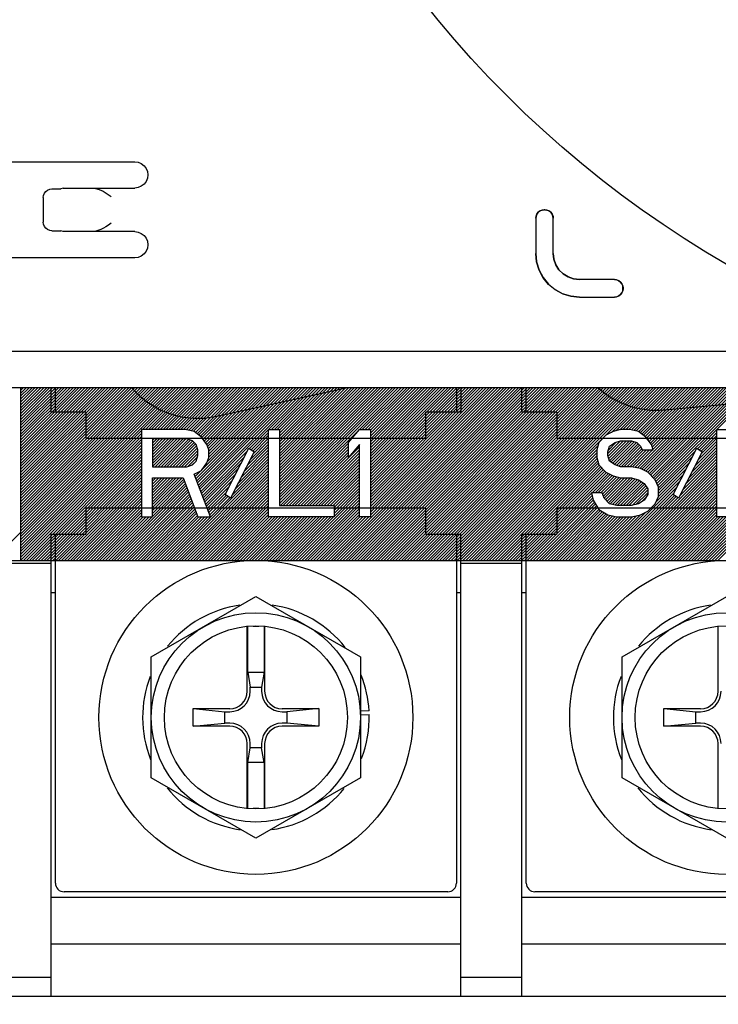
# Model space of a CAD drawing. Extents: x 26 to 410, y 32 to 287.
# Tile 30 of 47: x 247 to 261, y 81 to 101. Entities that reach past the tile are written whole.
import ezdxf

# ---------------------------------------------------------------- set-up
doc = ezdxf.new("R2010")
doc.units = 0
doc.header["$LTSCALE"] = 23.1
doc.layers.get('0').update_dxf_attribs({"linetype": 'CONTINUOUS'})
for name, color, linetype in [('ALL_CURVE', 7, 'CONTINUOUS'), ('ALL_DIM', 7, 'CONTINUOUS'), ('ALL_FEATURES', 7, 'CONTINUOUS')]:
    doc.layers.add(name, color=color, linetype=linetype)
doc.dimstyles.get("Standard").update_dxf_attribs({"dimtxt": 2.5, "dimasz": 2.5, "dimexe": 1.25, "dimexo": 0.625, "dimtad": 1, "dimcen": 2.5, "dimazin": 3, "dimtfac": 1, "dimtmove": 0, "dimatfit": 3})

# ---------------------------------------------------------------- blocks, each defined once
blk = doc.blocks.new('_OPEN')
at = {"color": 0, "linetype": 'BYBLOCK'}
for p, q in [((0, 0), (-1, 0.25)), ((-1, -0.25), (0, 0)), ((-1, 0), (0, 0))]:
    blk.add_line(p, q, dxfattribs=at)
blk = doc.blocks.new('*D6')
at = {"layer": 'ALL_DIM', "color": 2, "linetype": 'CONTINUOUS'}
for p, q in [((213.264, 85.989), (213.264, 50.157)), ((270.539, 85.989), (270.539, 50.157)), ((213.264, 51.157), (241.902, 51.157)), ((270.539, 51.157), (241.902, 51.157))]:
    blk.add_line(p, q, dxfattribs=at)
at = {"layer": 'ALL_DIM', "color": 2, "linetype": 'CONTINUOUS', "xscale": 2, "yscale": 2, "zscale": 2, "rotation": 180}
blk.add_blockref('_OPEN', (213.264, 51.157), dxfattribs=at)
at = {"layer": 'ALL_DIM', "color": 2, "linetype": 'CONTINUOUS', "xscale": 2, "yscale": 2, "zscale": 2}
blk.add_blockref('_OPEN', (270.539, 51.157), dxfattribs=at)
blk = doc.blocks.new('*D7')
at = {"layer": 'ALL_DIM', "color": 2, "linetype": 'CONTINUOUS'}
for p, q in [((195.94, 72.963), (195.94, 126.471)), ((256.327, 110.51), (256.327, 126.471)), ((195.94, 125.471), (226.133, 125.471)), ((256.327, 125.471), (226.133, 125.471))]:
    blk.add_line(p, q, dxfattribs=at)
at = {"layer": 'ALL_DIM', "color": 2, "linetype": 'CONTINUOUS', "xscale": 2, "yscale": 2, "zscale": 2, "rotation": 180}
blk.add_blockref('_OPEN', (195.94, 125.471), dxfattribs=at)
at = {"layer": 'ALL_DIM', "color": 2, "linetype": 'CONTINUOUS', "xscale": 2, "yscale": 2, "zscale": 2}
blk.add_blockref('_OPEN', (256.327, 125.471), dxfattribs=at)

msp = doc.modelspace()

# ---------------------------------------------------------------- linework, layer by layer
at = {"color": 7, "linetype": 'CONTINUOUS'}
for p, q in [((247.293, 93.176), (247.293, 93.671)), ((247.382, 93.176), (247.382, 93.671)), ((255.513, 93.671), (255.513, 93.176)), ((255.602, 93.671), (255.602, 93.176)), ((256.839, 93.176), (256.839, 93.671)), ((256.928, 93.176), (256.928, 93.671)), ((247.293, 81.332), (247.293, 90.701)), ((247.382, 83.63), (247.382, 90.701)), ((255.513, 90.701), (255.513, 83.63)), ((255.602, 81.332), (255.602, 90.701)), ((256.839, 81.332), (256.839, 90.701)), ((256.928, 83.63), (256.928, 90.701)), ((246.056, 90.118), (247.293, 90.118)), ((255.602, 90.118), (256.839, 90.118)), ((247.382, 89.517), (247.293, 89.517)), ((249.326, 88.214), (251.447, 89.439)), ((251.447, 89.439), (253.569, 88.214)), ((255.602, 89.517), (255.513, 89.517)), ((256.928, 89.517), (256.839, 89.517)), ((258.872, 88.214), (260.993, 89.439)), ((251.271, 87.519), (251.271, 88.837)), ((251.283, 87.904), (251.283, 88.837)), ((251.389, 88.837), (251.506, 88.837)), ((251.612, 88.837), (251.612, 87.904)), ((251.624, 88.837), (251.624, 87.519)), ((260.817, 87.519), (260.817, 88.837)), ((249.326, 85.764), (249.326, 88.214)), ((253.569, 88.214), (253.569, 85.764)), ((258.872, 85.764), (258.872, 88.214)), ((251.283, 87.904), (251.612, 87.904)), ((251.283, 87.904), (251.332, 87.603)), ((251.612, 87.904), (251.563, 87.603)), ((251.332, 87.603), (251.563, 87.603)), ((251.332, 87.519), (251.332, 87.603)), ((251.563, 87.603), (251.563, 87.519)), ((250.175, 87.166), (250.917, 87.166)), ((250.175, 87.166), (250.818, 87.104)), ((250.175, 86.812), (250.175, 87.166)), ((250.818, 87.104), (250.917, 87.104)), ((250.818, 86.874), (250.818, 87.104)), ((251.978, 87.166), (252.72, 87.166)), ((251.978, 87.104), (252.077, 87.104)), ((252.72, 87.166), (252.077, 87.104)), ((252.077, 87.104), (252.077, 86.874)), ((252.72, 87.166), (252.72, 86.812)), ((253.568, 87.042), (253.745, 87.05)), ((253.742, 87.12), (253.569, 87.113)), ((259.721, 87.166), (260.463, 87.166)), ((259.721, 87.166), (260.364, 87.104)), ((259.721, 86.812), (259.721, 87.166)), ((260.364, 87.104), (260.463, 87.104)), ((260.364, 86.874), (260.364, 87.104)), ((250.175, 86.812), (250.818, 86.874)), ((250.917, 86.874), (250.818, 86.874)), ((252.077, 86.874), (251.978, 86.874)), ((252.72, 86.812), (252.077, 86.874)), ((259.721, 86.812), (260.364, 86.874)), ((260.463, 86.874), (260.364, 86.874)), ((250.917, 86.812), (250.175, 86.812)), ((252.72, 86.812), (251.978, 86.812)), ((260.463, 86.812), (259.721, 86.812)), ((251.271, 85.141), (251.271, 86.459)), ((251.332, 86.375), (251.332, 86.459)), ((251.563, 86.459), (251.563, 86.375)), ((251.624, 86.459), (251.624, 85.141)), ((260.817, 85.141), (260.817, 86.459)), ((251.283, 86.074), (251.332, 86.375)), ((251.563, 86.375), (251.332, 86.375)), ((251.612, 86.074), (251.563, 86.375)), ((251.612, 86.074), (251.283, 86.074)), ((251.283, 85.141), (251.283, 86.074)), ((251.612, 86.074), (251.612, 85.141)), ((251.447, 84.54), (249.326, 85.764)), ((253.569, 85.764), (251.447, 84.54)), ((260.993, 84.54), (258.872, 85.764)), ((251.506, 85.141), (251.389, 85.141)), ((255.337, 83.454), (247.558, 83.454)), ((264.882, 83.454), (257.104, 83.454)), ((247.293, 83.348), (255.602, 83.348)), ((256.839, 83.348), (265.148, 83.348)), ((255.602, 82.393), (247.293, 82.393)), ((265.148, 82.393), (256.839, 82.393)), ((246.056, 81.721), (247.293, 81.721)), ((255.602, 81.721), (256.839, 81.721)), ((266.385, 81.332), (204.071, 81.332))]:
    msp.add_line(p, q, dxfattribs=at)
at = {"color": 2, "linetype": 'CONTINUOUS'}
msp.add_circle((271.704, 114.779), 21.467, dxfattribs=at)
at = {"color": 7, "linetype": 'CONTINUOUS'}
for centre, radius in [((251.447, 86.989), 3.182), ((260.993, 86.989), 3.182), ((251.447, 86.989), 2.121), ((260.993, 86.989), 2.121), ((251.447, 86.989), 1.856), ((260.993, 86.989), 1.856)]:
    msp.add_circle(centre, radius, dxfattribs=at)
for centre, radius, start, end in [((251.447, 86.989), 2.298, 98.1833, 141.1809), ((251.447, 86.989), 2.298, 38.0479, 81.7913), ((260.993, 86.989), 2.298, 98.1833, 141.1809), ((251.447, 86.989), 2.298, 158.808, 201.7454), ((251.447, 86.989), 2.298, 3.275, 21.9151), ((260.993, 86.989), 2.298, 158.808, 201.7454), ((250.917, 87.519), 0.415, 270, 360), ((250.917, 87.519), 0.354, 270, 360), ((251.978, 87.519), 0.415, 180, 270), ((251.978, 87.519), 0.354, 180, 270), ((260.463, 87.519), 0.415, 270, 360), ((260.463, 87.519), 0.354, 270, 360), ((251.447, 86.989), 2.298, 338.7611, 1.512), ((250.917, 86.459), 0.415, 0, 90), ((251.978, 86.459), 0.415, 90, 180), ((260.463, 86.459), 0.415, 0, 90), ((250.917, 86.459), 0.354, 0, 90), ((251.978, 86.459), 0.354, 90, 180), ((260.463, 86.459), 0.354, 0, 90), ((251.447, 86.989), 2.298, 218.3163, 262.0848), ((251.447, 86.989), 2.298, 278.0118, 321.179), ((260.993, 86.989), 2.298, 218.3163, 262.0848), ((247.558, 83.63), 0.177, 180, 270), ((255.337, 83.63), 0.177, 270, 360), ((257.104, 83.63), 0.177, 180, 270)]:
    msp.add_arc(centre, radius, start, end, dxfattribs=at)
at = {"layer": 'ALL_CURVE', "color": 7, "linetype": 'CONTINUOUS'}
for p, q in [((246.674, 93.671), (246.674, 90.171)), ((250.011, 92.823), (249.127, 92.823)), ((249.127, 92.823), (249.127, 91.055)), ((250.195, 92.785), (250.011, 92.823)), ((251.705, 92.823), (251.926, 92.823)), ((251.705, 91.055), (251.705, 92.823)), ((251.926, 92.823), (251.926, 91.281)), ((253.326, 92.559), (253.547, 92.823)), ((253.547, 92.823), (253.768, 92.823)), ((253.768, 92.823), (253.768, 91.055)), ((258.839, 92.823), (258.692, 92.785)), ((259.023, 92.823), (258.839, 92.823)), ((259.207, 92.785), (259.023, 92.823)), ((260.791, 92.823), (261.012, 92.823)), ((260.791, 91.055), (260.791, 92.823)), ((250.048, 92.635), (249.348, 92.635)), ((249.348, 92.635), (249.348, 92.071)), ((250.158, 92.597), (250.048, 92.635)), ((250.343, 92.672), (250.195, 92.785)), ((250.453, 92.522), (250.343, 92.672)), ((258.544, 92.71), (258.397, 92.559)), ((258.692, 92.785), (258.544, 92.71)), ((259.355, 92.672), (259.207, 92.785)), ((259.465, 92.522), (259.355, 92.672)), ((250.232, 92.522), (250.158, 92.597)), ((250.269, 92.409), (250.232, 92.522)), ((250.269, 92.296), (250.269, 92.409)), ((250.49, 92.409), (250.453, 92.522)), ((250.49, 92.259), (250.49, 92.409)), ((250.821, 91.506), (251.3, 92.447)), ((251.3, 92.447), (251.411, 92.371)), ((253.326, 92.259), (253.326, 92.559)), ((253.547, 92.522), (253.326, 92.259)), ((253.547, 91.055), (253.547, 92.522)), ((258.397, 92.559), (258.36, 92.409)), ((258.36, 92.409), (258.36, 92.259)), ((258.581, 92.371), (258.618, 92.484)), ((258.618, 92.484), (258.728, 92.559)), ((258.728, 92.559), (258.839, 92.597)), ((258.839, 92.597), (259.06, 92.597)), ((259.06, 92.597), (259.17, 92.559)), ((259.17, 92.559), (259.244, 92.484)), ((259.244, 92.484), (259.281, 92.409)), ((259.281, 92.409), (259.502, 92.409)), ((259.502, 92.409), (259.465, 92.522)), ((259.907, 91.506), (260.386, 92.447)), ((260.386, 92.447), (260.496, 92.371)), ((250.232, 92.183), (250.269, 92.296)), ((250.453, 92.146), (250.49, 92.259)), ((251.411, 92.371), (250.932, 91.431)), ((258.36, 92.259), (258.397, 92.108)), ((258.581, 92.296), (258.581, 92.371)), ((258.618, 92.183), (258.581, 92.296)), ((260.496, 92.371), (260.017, 91.431)), ((249.348, 92.071), (250.048, 92.071)), ((250.048, 92.071), (250.158, 92.108)), ((250.158, 92.108), (250.232, 92.183)), ((250.343, 91.995), (250.453, 92.146)), ((258.397, 92.108), (258.544, 91.958)), ((258.728, 92.108), (258.618, 92.183)), ((258.839, 92.071), (258.728, 92.108)), ((259.06, 92.071), (258.839, 92.071)), ((259.244, 92.033), (259.06, 92.071)), ((259.391, 91.958), (259.244, 92.033)), ((249.348, 91.845), (249.974, 91.845)), ((249.348, 91.055), (249.348, 91.845)), ((249.974, 91.845), (250.269, 91.055)), ((250.195, 91.92), (250.343, 91.995)), ((250.527, 91.055), (250.195, 91.92)), ((258.544, 91.958), (258.692, 91.882)), ((258.692, 91.882), (258.839, 91.845)), ((258.839, 91.845), (259.06, 91.845)), ((259.06, 91.845), (259.207, 91.807)), ((259.207, 91.807), (259.318, 91.732)), ((259.539, 91.807), (259.391, 91.958)), ((259.612, 91.657), (259.539, 91.807)), ((259.318, 91.732), (259.391, 91.619)), ((259.391, 91.619), (259.391, 91.506)), ((259.612, 91.469), (259.612, 91.657)), ((250.932, 91.431), (250.821, 91.506)), ((258.471, 91.544), (258.25, 91.544)), ((258.25, 91.544), (258.287, 91.394)), ((258.507, 91.431), (258.471, 91.544)), ((258.618, 91.318), (258.507, 91.431)), ((259.391, 91.506), (259.318, 91.394)), ((259.539, 91.318), (259.612, 91.469)), ((260.017, 91.431), (259.907, 91.506)), ((251.926, 91.281), (253.031, 91.281)), ((253.031, 91.281), (253.031, 91.055)), ((258.287, 91.394), (258.397, 91.205)), ((258.765, 91.281), (258.618, 91.318)), ((259.06, 91.281), (258.765, 91.281)), ((259.207, 91.318), (259.06, 91.281)), ((259.318, 91.394), (259.207, 91.318)), ((259.391, 91.168), (259.539, 91.318)), ((249.127, 91.055), (249.348, 91.055)), ((250.269, 91.055), (250.527, 91.055)), ((253.031, 91.055), (251.705, 91.055)), ((253.768, 91.055), (253.547, 91.055)), ((258.397, 91.205), (258.581, 91.093)), ((258.581, 91.093), (258.765, 91.055)), ((258.765, 91.055), (259.06, 91.055)), ((259.06, 91.055), (259.244, 91.093)), ((259.244, 91.093), (259.391, 91.168)), ((262.117, 91.055), (260.791, 91.055)), ((227.583, 90.171), (273.986, 90.171))]:
    msp.add_line(p, q, dxfattribs=at)
at = {"layer": 'ALL_CURVE', "color": 2, "linetype": 'CONTINUOUS'}
for p, q in [((246.674, 93.616), (246.73, 93.671)), ((246.674, 93.557), (246.789, 93.671)), ((246.674, 93.497), (246.848, 93.671)), ((246.674, 93.438), (246.908, 93.671)), ((246.674, 93.379), (246.967, 93.671)), ((246.674, 93.319), (247.027, 93.671)), ((246.674, 93.26), (247.086, 93.671)), ((246.674, 93.2), (247.145, 93.671)), ((246.674, 93.141), (247.205, 93.671)), ((246.674, 93.082), (247.264, 93.671)), ((246.674, 93.022), (247.324, 93.671)), ((246.674, 92.963), (247.383, 93.671)), ((246.674, 92.903), (247.442, 93.671)), ((246.674, 92.844), (247.502, 93.671)), ((246.674, 92.785), (247.561, 93.671)), ((246.674, 92.725), (247.621, 93.671)), ((246.674, 92.666), (247.68, 93.671)), ((246.674, 92.606), (247.739, 93.671)), ((246.674, 92.547), (247.799, 93.671)), ((246.674, 92.488), (247.858, 93.671)), ((246.674, 92.428), (247.918, 93.671)), ((246.674, 92.369), (247.977, 93.671)), ((246.674, 92.309), (248.036, 93.671)), ((246.674, 92.25), (248.096, 93.671)), ((246.674, 92.191), (248.155, 93.671)), ((246.674, 92.131), (248.215, 93.671)), ((246.674, 92.072), (248.274, 93.671)), ((246.674, 92.012), (248.333, 93.671)), ((246.674, 91.953), (248.393, 93.671)), ((246.674, 91.894), (248.452, 93.671)), ((246.674, 91.834), (248.512, 93.671)), ((246.674, 91.775), (248.571, 93.671)), ((246.674, 91.715), (248.63, 93.671)), ((246.674, 91.656), (248.69, 93.671)), ((246.674, 91.597), (248.749, 93.671)), ((246.674, 91.537), (248.809, 93.671)), ((246.674, 91.478), (248.868, 93.671)), ((246.674, 91.418), (248.927, 93.671)), ((246.674, 91.359), (248.987, 93.671)), ((246.674, 91.3), (249.046, 93.671)), ((246.674, 91.24), (249.106, 93.671)), ((246.674, 91.181), (249.165, 93.671)), ((246.674, 91.121), (249.224, 93.671)), ((246.674, 91.062), (249.284, 93.671)), ((246.674, 91.003), (249.343, 93.671)), ((246.674, 90.943), (249.403, 93.671)), ((246.674, 90.884), (249.462, 93.671)), ((246.674, 90.824), (249.521, 93.671)), ((246.674, 90.765), (249.581, 93.671)), ((246.674, 90.706), (249.64, 93.671)), ((246.674, 90.646), (249.7, 93.671)), ((246.674, 90.587), (249.759, 93.671)), ((246.674, 90.528), (249.818, 93.671)), ((246.674, 90.468), (249.878, 93.671)), ((246.674, 90.409), (249.937, 93.671)), ((249.148, 92.823), (249.996, 93.671)), ((249.207, 92.823), (250.056, 93.671)), ((249.267, 92.823), (250.115, 93.671)), ((249.326, 92.823), (250.175, 93.671)), ((249.386, 92.823), (250.234, 93.671)), ((249.445, 92.823), (250.293, 93.671)), ((249.504, 92.823), (250.353, 93.671)), ((249.564, 92.823), (250.412, 93.671)), ((249.623, 92.823), (250.472, 93.671)), ((249.683, 92.823), (250.531, 93.671)), ((249.742, 92.823), (250.59, 93.671)), ((249.801, 92.823), (250.65, 93.671)), ((249.861, 92.823), (250.709, 93.671)), ((249.92, 92.823), (250.769, 93.671)), ((249.98, 92.823), (250.828, 93.671)), ((250.034, 92.818), (250.887, 93.671)), ((250.084, 92.808), (250.947, 93.671)), ((250.133, 92.798), (251.006, 93.671)), ((250.182, 92.788), (251.066, 93.671)), ((250.22, 92.766), (251.125, 93.671)), ((250.231, 91.827), (252.075, 93.671)), ((250.247, 91.784), (252.135, 93.671)), ((250.254, 92.74), (251.184, 93.671)), ((250.264, 91.741), (252.194, 93.671)), ((250.28, 91.698), (252.254, 93.671)), ((250.287, 92.715), (251.244, 93.671)), ((250.297, 91.655), (252.313, 93.671)), ((250.313, 91.612), (252.372, 93.671)), ((250.321, 92.689), (251.303, 93.671)), ((250.33, 91.569), (252.432, 93.671)), ((250.346, 91.526), (252.491, 93.671)), ((250.35, 92.005), (252.016, 93.671)), ((250.352, 92.66), (251.363, 93.671)), ((250.377, 92.626), (251.422, 93.671)), ((250.402, 92.592), (251.481, 93.671)), ((250.427, 92.557), (251.541, 93.671)), ((250.452, 92.523), (251.6, 93.671)), ((250.464, 92.179), (251.957, 93.671)), ((250.467, 92.479), (251.66, 93.671)), ((250.482, 92.434), (251.719, 93.671)), ((250.49, 92.383), (251.778, 93.671)), ((250.49, 92.323), (251.838, 93.671)), ((250.49, 92.264), (251.897, 93.671)), ((251.315, 92.436), (252.551, 93.671)), ((251.761, 92.823), (252.61, 93.671)), ((251.821, 92.823), (252.669, 93.671)), ((251.88, 92.823), (252.729, 93.671)), ((251.926, 92.809), (252.788, 93.671)), ((251.926, 92.75), (252.848, 93.671)), ((251.926, 92.691), (252.907, 93.671)), ((251.926, 92.631), (252.966, 93.671)), ((251.926, 92.572), (253.026, 93.671)), ((251.926, 92.512), (253.085, 93.671)), ((251.926, 92.453), (253.145, 93.671)), ((251.926, 92.394), (253.204, 93.671)), ((251.926, 92.334), (253.263, 93.671)), ((251.926, 92.275), (253.323, 93.671)), ((251.926, 92.215), (253.382, 93.671)), ((251.926, 92.156), (253.442, 93.671)), ((251.926, 92.097), (253.501, 93.671)), ((251.926, 92.037), (253.56, 93.671)), ((251.926, 91.978), (253.62, 93.671)), ((251.926, 91.918), (253.679, 93.671)), ((251.926, 91.859), (253.738, 93.671)), ((251.926, 91.8), (253.798, 93.671)), ((251.926, 91.74), (253.857, 93.671)), ((251.926, 91.681), (253.917, 93.671)), ((251.926, 91.621), (253.976, 93.671)), ((251.926, 91.562), (254.035, 93.671)), ((251.926, 91.503), (254.095, 93.671)), ((251.926, 91.443), (254.154, 93.671)), ((251.926, 91.384), (254.214, 93.671)), ((251.926, 91.324), (254.273, 93.671)), ((251.942, 91.281), (254.332, 93.671)), ((252.001, 91.281), (254.392, 93.671)), ((252.911, 90.171), (256.411, 93.671)), ((252.971, 90.171), (256.471, 93.671)), ((253.03, 90.171), (256.53, 93.671)), ((253.089, 90.171), (256.59, 93.671)), ((253.149, 90.171), (256.649, 93.671)), ((253.208, 90.171), (256.708, 93.671)), ((253.268, 90.171), (256.768, 93.671)), ((253.327, 90.171), (256.827, 93.671)), ((253.386, 90.171), (256.887, 93.671)), ((253.446, 90.171), (256.946, 93.671)), ((253.505, 90.171), (257.005, 93.671)), ((253.565, 90.171), (257.065, 93.671)), ((253.603, 92.823), (254.451, 93.671)), ((253.624, 90.171), (257.124, 93.671)), ((253.662, 92.823), (254.511, 93.671)), ((253.683, 90.171), (257.184, 93.671)), ((253.722, 92.823), (254.57, 93.671)), ((253.743, 90.171), (257.243, 93.671)), ((253.768, 92.81), (254.629, 93.671)), ((253.768, 92.75), (254.689, 93.671)), ((253.768, 92.691), (254.748, 93.671)), ((253.768, 92.631), (254.808, 93.671)), ((253.768, 92.572), (254.867, 93.671)), ((253.768, 92.513), (254.926, 93.671)), ((253.768, 92.453), (254.986, 93.671)), ((253.768, 92.394), (255.045, 93.671)), ((253.768, 92.334), (255.105, 93.671)), ((253.768, 92.275), (255.164, 93.671)), ((253.768, 92.216), (255.223, 93.671)), ((253.768, 92.156), (255.283, 93.671)), ((253.768, 92.097), (255.342, 93.671)), ((253.768, 92.037), (255.402, 93.671)), ((253.768, 91.978), (255.461, 93.671)), ((253.768, 91.919), (255.52, 93.671)), ((253.768, 91.859), (255.58, 93.671)), ((253.768, 91.8), (255.639, 93.671)), ((253.768, 91.74), (255.699, 93.671)), ((253.768, 91.681), (255.758, 93.671)), ((253.768, 91.622), (255.817, 93.671)), ((253.768, 91.562), (255.877, 93.671)), ((253.768, 91.503), (255.936, 93.671)), ((253.768, 91.443), (255.996, 93.671)), ((253.768, 91.384), (256.055, 93.671)), ((253.768, 91.325), (256.114, 93.671)), ((253.768, 91.265), (256.174, 93.671)), ((253.768, 91.206), (256.233, 93.671)), ((253.768, 91.146), (256.293, 93.671)), ((253.768, 91.087), (256.352, 93.671)), ((253.802, 90.171), (257.302, 93.671)), ((253.862, 90.171), (257.362, 93.671)), ((253.921, 90.171), (257.421, 93.671)), ((253.98, 90.171), (257.481, 93.671)), ((254.04, 90.171), (257.54, 93.671)), ((254.099, 90.171), (257.599, 93.671)), ((254.159, 90.171), (257.659, 93.671)), ((254.218, 90.171), (257.718, 93.671)), ((254.277, 90.171), (257.777, 93.671)), ((254.337, 90.171), (257.837, 93.671)), ((254.396, 90.171), (257.896, 93.671)), ((254.456, 90.171), (257.956, 93.671)), ((254.515, 90.171), (258.015, 93.671)), ((254.574, 90.171), (258.074, 93.671)), ((254.634, 90.171), (258.134, 93.671)), ((254.693, 90.171), (258.193, 93.671)), ((254.752, 90.171), (258.253, 93.671)), ((254.812, 90.171), (258.312, 93.671)), ((254.871, 90.171), (258.371, 93.671)), ((254.931, 90.171), (258.431, 93.671)), ((254.99, 90.171), (258.49, 93.671)), ((255.049, 90.171), (258.55, 93.671)), ((255.109, 90.171), (258.609, 93.671)), ((255.168, 90.171), (258.668, 93.671)), ((255.228, 90.171), (258.728, 93.671)), ((255.287, 90.171), (258.787, 93.671)), ((255.346, 90.171), (258.847, 93.671)), ((255.406, 90.171), (258.906, 93.671)), ((255.465, 90.171), (258.965, 93.671)), ((255.525, 90.171), (259.025, 93.671)), ((255.584, 90.171), (259.084, 93.671)), ((255.643, 90.171), (259.144, 93.671)), ((255.703, 90.171), (259.203, 93.671)), ((255.762, 90.171), (259.262, 93.671)), ((255.822, 90.171), (259.322, 93.671)), ((255.881, 90.171), (259.381, 93.671)), ((255.94, 90.171), (259.441, 93.671)), ((256, 90.171), (259.5, 93.671)), ((258.654, 92.766), (259.559, 93.671)), ((258.747, 92.799), (259.619, 93.671)), ((258.826, 92.82), (259.678, 93.671)), ((258.889, 92.823), (259.738, 93.671)), ((258.948, 92.823), (259.797, 93.671)), ((259.008, 92.823), (259.856, 93.671)), ((259.06, 92.815), (259.916, 93.671)), ((259.109, 92.805), (259.975, 93.671)), ((259.158, 92.795), (260.035, 93.671)), ((259.181, 92.046), (260.807, 93.671)), ((259.208, 92.785), (260.094, 93.671)), ((259.231, 92.036), (260.866, 93.671)), ((259.241, 92.759), (260.153, 93.671)), ((259.273, 92.018), (260.926, 93.671)), ((259.275, 92.733), (260.213, 93.671)), ((259.308, 92.708), (260.272, 93.671)), ((259.312, 91.998), (260.985, 93.671)), ((259.342, 92.682), (260.332, 93.671)), ((259.351, 91.978), (261.044, 93.671)), ((259.37, 92.651), (260.391, 93.671)), ((259.391, 91.958), (261.104, 93.671)), ((259.396, 92.616), (260.45, 93.671)), ((259.42, 91.928), (261.163, 93.671)), ((259.421, 92.582), (260.51, 93.671)), ((259.446, 92.548), (260.569, 93.671)), ((259.45, 91.898), (261.223, 93.671)), ((259.468, 92.511), (260.629, 93.671)), ((259.479, 91.868), (261.282, 93.671)), ((259.483, 92.466), (260.688, 93.671)), ((259.498, 92.422), (260.747, 93.671)), ((259.508, 91.838), (261.341, 93.671)), ((259.538, 91.808), (261.401, 93.671)), ((259.558, 91.769), (261.46, 93.671)), ((259.577, 91.729), (261.519, 93.671)), ((259.597, 91.689), (261.579, 93.671)), ((260.402, 92.435), (261.638, 93.671)), ((246.674, 90.349), (249.127, 92.802)), ((246.674, 90.29), (249.127, 92.743)), ((246.674, 90.231), (249.127, 92.683)), ((246.674, 90.171), (249.127, 92.624)), ((249.348, 92.607), (249.376, 92.635)), ((249.348, 92.548), (249.435, 92.635)), ((249.348, 92.488), (249.494, 92.635)), ((249.348, 92.429), (249.554, 92.635)), ((249.348, 92.37), (249.613, 92.635)), ((249.348, 92.31), (249.673, 92.635)), ((249.348, 92.251), (249.732, 92.635)), ((249.348, 92.192), (249.791, 92.635)), ((249.348, 92.132), (249.851, 92.635)), ((249.348, 92.073), (249.91, 92.635)), ((249.405, 92.071), (249.97, 92.635)), ((249.465, 92.071), (250.029, 92.635)), ((249.524, 92.071), (250.078, 92.624)), ((249.584, 92.071), (250.122, 92.609)), ((251.351, 92.412), (251.705, 92.767)), ((251.386, 92.388), (251.705, 92.707)), ((251.392, 92.334), (251.705, 92.648)), ((260.438, 92.411), (260.791, 92.764)), ((260.473, 92.387), (260.791, 92.705)), ((260.475, 92.33), (260.791, 92.646)), ((246.734, 90.171), (249.127, 92.565)), ((246.793, 90.171), (249.127, 92.505)), ((246.853, 90.171), (249.127, 92.446)), ((249.643, 92.071), (250.164, 92.591)), ((249.702, 92.071), (250.193, 92.561)), ((249.762, 92.071), (250.223, 92.531)), ((249.821, 92.071), (250.242, 92.491)), ((249.881, 92.071), (250.257, 92.447)), ((251.145, 91.85), (251.705, 92.41)), ((251.207, 91.971), (251.705, 92.47)), ((251.268, 92.092), (251.705, 92.529)), ((251.33, 92.213), (251.705, 92.588)), ((252.061, 91.281), (253.326, 92.546)), ((252.12, 91.281), (253.326, 92.486)), ((252.179, 91.281), (253.326, 92.427)), ((252.358, 91.281), (253.547, 92.47)), ((252.417, 91.281), (253.547, 92.41)), ((256.059, 90.171), (258.381, 92.493)), ((256.119, 90.171), (258.361, 92.414)), ((258.581, 92.337), (258.842, 92.597)), ((258.586, 92.282), (258.901, 92.597)), ((258.593, 92.408), (258.753, 92.568)), ((258.6, 92.237), (258.96, 92.597)), ((258.615, 92.192), (259.02, 92.597)), ((258.646, 92.164), (259.074, 92.592)), ((258.682, 92.14), (259.119, 92.577)), ((258.717, 92.116), (259.163, 92.562)), ((258.758, 92.098), (259.195, 92.535)), ((258.803, 92.083), (259.224, 92.505)), ((258.85, 92.071), (259.25, 92.471)), ((258.909, 92.071), (259.27, 92.431)), ((258.968, 92.071), (259.307, 92.409)), ((259.028, 92.071), (259.366, 92.409)), ((259.083, 92.066), (259.426, 92.409)), ((259.132, 92.056), (259.485, 92.409)), ((260.229, 91.846), (260.791, 92.408)), ((260.29, 91.967), (260.791, 92.467)), ((260.352, 92.088), (260.791, 92.527)), ((260.413, 92.209), (260.791, 92.586)), ((246.912, 90.171), (249.127, 92.386)), ((246.971, 90.171), (249.127, 92.327)), ((247.031, 90.171), (249.127, 92.268)), ((247.09, 90.171), (249.127, 92.208)), ((249.94, 92.071), (250.269, 92.399)), ((249.999, 92.071), (250.269, 92.34)), ((250.064, 92.076), (250.261, 92.273)), ((250.363, 91.483), (251.273, 92.394)), ((250.379, 91.44), (251.212, 92.273)), ((250.96, 91.487), (251.705, 92.232)), ((251.022, 91.608), (251.705, 92.291)), ((251.084, 91.729), (251.705, 92.351)), ((252.239, 91.281), (253.326, 92.368)), ((252.298, 91.281), (253.326, 92.308)), ((252.476, 91.281), (253.547, 92.351)), ((252.536, 91.281), (253.547, 92.292)), ((252.595, 91.281), (253.547, 92.232)), ((256.178, 90.171), (258.36, 92.353)), ((256.237, 90.171), (258.36, 92.294)), ((256.297, 90.171), (258.365, 92.239)), ((259.612, 91.645), (260.357, 92.39)), ((259.612, 91.586), (260.295, 92.269)), ((260.044, 91.483), (260.791, 92.23)), ((260.105, 91.604), (260.791, 92.289)), ((260.167, 91.725), (260.791, 92.349)), ((247.15, 90.171), (249.127, 92.149)), ((247.209, 90.171), (249.127, 92.089)), ((247.268, 90.171), (249.127, 92.03)), ((249.704, 90.171), (251.705, 92.173)), ((249.763, 90.171), (251.705, 92.113)), ((249.823, 90.171), (251.705, 92.054)), ((250.154, 92.107), (250.233, 92.185)), ((250.396, 91.397), (251.15, 92.152)), ((250.412, 91.355), (251.089, 92.031)), ((252.655, 91.281), (253.547, 92.173)), ((252.714, 91.281), (253.547, 92.113)), ((252.773, 91.281), (253.547, 92.054)), ((256.356, 90.171), (258.377, 92.192)), ((256.416, 90.171), (258.388, 92.144)), ((256.475, 90.171), (258.404, 92.101)), ((256.534, 90.171), (258.434, 92.071)), ((256.594, 90.171), (258.463, 92.041)), ((256.653, 90.171), (258.493, 92.011)), ((258.791, 90.171), (260.791, 92.17)), ((258.851, 90.171), (260.791, 92.111)), ((258.91, 90.171), (260.791, 92.052)), ((259.611, 91.466), (260.172, 92.027)), ((259.612, 91.527), (260.234, 92.148)), ((247.328, 90.171), (249.127, 91.971)), ((247.387, 90.171), (249.127, 91.911)), ((247.447, 90.171), (249.127, 91.852)), ((249.348, 91.835), (249.358, 91.845)), ((249.348, 91.776), (249.417, 91.845)), ((249.348, 91.716), (249.477, 91.845)), ((249.348, 91.657), (249.536, 91.845)), ((249.348, 91.598), (249.596, 91.845)), ((249.348, 91.538), (249.655, 91.845)), ((249.348, 91.479), (249.714, 91.845)), ((249.348, 91.419), (249.774, 91.845)), ((249.348, 91.36), (249.833, 91.845)), ((249.348, 91.301), (249.893, 91.845)), ((249.348, 91.241), (249.952, 91.845)), ((249.348, 91.182), (249.984, 91.818)), ((249.882, 90.171), (251.705, 91.994)), ((249.941, 90.171), (251.705, 91.935)), ((250.001, 90.171), (251.705, 91.876)), ((250.06, 90.171), (251.705, 91.816)), ((250.198, 91.913), (250.216, 91.931)), ((250.215, 91.87), (250.337, 91.993)), ((250.428, 91.312), (251.027, 91.91)), ((252.833, 91.281), (253.547, 91.995)), ((252.892, 91.281), (253.547, 91.935)), ((252.952, 91.281), (253.547, 91.876)), ((253.011, 91.281), (253.547, 91.816)), ((256.713, 90.171), (258.522, 91.981)), ((256.772, 90.171), (258.554, 91.953)), ((256.831, 90.171), (258.593, 91.933)), ((258.264, 91.544), (258.632, 91.913)), ((258.323, 91.544), (258.672, 91.893)), ((258.382, 91.544), (258.715, 91.877)), ((258.442, 91.544), (258.762, 91.864)), ((258.478, 91.521), (258.81, 91.852)), ((258.493, 91.476), (258.861, 91.845)), ((258.507, 91.431), (258.921, 91.845)), ((258.537, 91.401), (258.98, 91.845)), ((258.566, 91.371), (259.04, 91.845)), ((258.595, 91.341), (259.091, 91.837)), ((258.629, 91.315), (259.138, 91.825)), ((258.676, 91.303), (259.186, 91.813)), ((258.97, 90.171), (260.791, 91.992)), ((259.029, 90.171), (260.791, 91.933)), ((259.088, 90.171), (260.791, 91.874)), ((259.148, 90.171), (260.791, 91.814)), ((259.554, 91.349), (260.11, 91.906)), ((247.506, 90.171), (249.127, 91.792)), ((247.565, 90.171), (249.127, 91.733)), ((247.625, 90.171), (249.127, 91.674)), ((247.684, 90.171), (249.127, 91.614)), ((248.516, 90.171), (250.033, 91.688)), ((248.575, 90.171), (250.049, 91.645)), ((249.348, 91.122), (250.001, 91.775)), ((249.348, 91.063), (250.017, 91.731)), ((250.12, 90.171), (251.705, 91.757)), ((250.179, 90.171), (251.705, 91.697)), ((250.238, 90.171), (251.705, 91.638)), ((250.445, 91.269), (250.965, 91.789)), ((250.461, 91.226), (250.904, 91.668)), ((253.031, 91.241), (253.547, 91.757)), ((253.031, 91.182), (253.547, 91.698)), ((253.031, 91.123), (253.547, 91.638)), ((258.435, 90.171), (260.049, 91.785)), ((258.494, 90.171), (259.987, 91.664)), ((258.724, 91.291), (259.227, 91.794)), ((258.772, 91.281), (259.262, 91.77)), ((258.832, 91.281), (259.297, 91.746)), ((258.891, 91.281), (259.328, 91.717)), ((258.951, 91.281), (259.351, 91.681)), ((259.01, 91.281), (259.374, 91.645)), ((259.207, 90.171), (260.791, 91.755)), ((259.267, 90.171), (260.791, 91.695)), ((259.326, 90.171), (260.791, 91.636)), ((247.744, 90.171), (249.127, 91.555)), ((247.803, 90.171), (249.127, 91.495)), ((247.862, 90.171), (249.127, 91.436)), ((248.635, 90.171), (250.065, 91.602)), ((248.694, 90.171), (250.081, 91.558)), ((248.753, 90.171), (250.097, 91.515)), ((248.813, 90.171), (250.113, 91.472)), ((248.872, 90.171), (250.13, 91.429)), ((249.644, 90.171), (250.915, 91.442)), ((250.298, 90.171), (251.705, 91.579)), ((250.357, 90.171), (251.705, 91.519)), ((250.417, 90.171), (251.705, 91.46)), ((250.478, 91.183), (250.842, 91.547)), ((250.494, 91.14), (250.845, 91.49)), ((250.511, 91.097), (250.88, 91.466)), ((252.198, 90.171), (253.547, 91.519)), ((252.258, 90.171), (253.547, 91.46)), ((253.031, 91.063), (253.547, 91.579)), ((256.891, 90.171), (258.252, 91.533)), ((256.95, 90.171), (258.264, 91.485)), ((257.01, 90.171), (258.276, 91.437)), ((258.554, 90.171), (259.925, 91.543)), ((258.613, 90.171), (259.932, 91.49)), ((258.673, 90.171), (259.967, 91.465)), ((258.732, 90.171), (260.002, 91.441)), ((259.073, 91.284), (259.391, 91.603)), ((259.153, 91.304), (259.391, 91.543)), ((259.266, 91.358), (259.349, 91.441)), ((259.385, 90.171), (260.791, 91.577)), ((259.445, 90.171), (260.791, 91.517)), ((259.504, 90.171), (260.791, 91.458)), ((247.922, 90.171), (249.127, 91.377)), ((247.981, 90.171), (249.127, 91.317)), ((248.041, 90.171), (249.127, 91.258)), ((248.932, 90.171), (250.146, 91.385)), ((248.991, 90.171), (250.162, 91.342)), ((249.05, 90.171), (250.178, 91.299)), ((249.11, 90.171), (250.194, 91.256)), ((249.169, 90.171), (250.21, 91.212)), ((250.476, 90.171), (251.705, 91.4)), ((250.535, 90.171), (251.705, 91.341)), ((250.595, 90.171), (251.705, 91.282)), ((250.654, 90.171), (251.705, 91.222)), ((252.317, 90.171), (253.547, 91.401)), ((252.377, 90.171), (253.547, 91.341)), ((252.436, 90.171), (253.547, 91.282)), ((252.495, 90.171), (253.547, 91.222)), ((257.069, 90.171), (258.288, 91.39)), ((257.128, 90.171), (258.31, 91.353)), ((257.188, 90.171), (258.332, 91.316)), ((257.247, 90.171), (258.354, 91.278)), ((257.307, 90.171), (258.376, 91.241)), ((259.564, 90.171), (260.791, 91.398)), ((259.623, 90.171), (260.791, 91.339)), ((259.682, 90.171), (260.791, 91.28)), ((259.742, 90.171), (260.791, 91.22)), ((248.1, 90.171), (249.127, 91.198)), ((248.159, 90.171), (249.127, 91.139)), ((248.219, 90.171), (249.127, 91.08)), ((248.278, 90.171), (249.162, 91.055)), ((248.338, 90.171), (249.221, 91.055)), ((248.397, 90.171), (249.281, 91.055)), ((248.456, 90.171), (249.34, 91.055)), ((249.229, 90.171), (250.226, 91.169)), ((249.288, 90.171), (250.243, 91.126)), ((249.347, 90.171), (250.259, 91.082)), ((249.407, 90.171), (250.291, 91.055)), ((249.466, 90.171), (250.35, 91.055)), ((249.526, 90.171), (250.409, 91.055)), ((249.585, 90.171), (250.469, 91.055)), ((250.713, 90.171), (251.705, 91.163)), ((250.773, 90.171), (251.705, 91.104)), ((250.832, 90.171), (251.716, 91.055)), ((250.892, 90.171), (251.776, 91.055)), ((250.951, 90.171), (251.835, 91.055)), ((251.01, 90.171), (251.894, 91.055)), ((251.07, 90.171), (251.954, 91.055)), ((251.129, 90.171), (252.013, 91.055)), ((251.189, 90.171), (252.073, 91.055)), ((251.248, 90.171), (252.132, 91.055)), ((251.307, 90.171), (252.191, 91.055)), ((251.367, 90.171), (252.251, 91.055)), ((251.426, 90.171), (252.31, 91.055)), ((251.486, 90.171), (252.37, 91.055)), ((251.545, 90.171), (252.429, 91.055)), ((251.604, 90.171), (252.488, 91.055)), ((251.664, 90.171), (252.548, 91.055)), ((251.723, 90.171), (252.607, 91.055)), ((251.783, 90.171), (252.667, 91.055)), ((251.842, 90.171), (252.726, 91.055)), ((251.901, 90.171), (252.785, 91.055)), ((251.961, 90.171), (252.845, 91.055)), ((252.02, 90.171), (252.904, 91.055)), ((252.08, 90.171), (252.964, 91.055)), ((252.139, 90.171), (253.023, 91.055)), ((252.555, 90.171), (253.547, 91.163)), ((252.614, 90.171), (253.547, 91.104)), ((252.674, 90.171), (253.557, 91.055)), ((252.733, 90.171), (253.617, 91.055)), ((252.792, 90.171), (253.676, 91.055)), ((252.852, 90.171), (253.736, 91.055)), ((257.366, 90.171), (258.399, 91.204)), ((257.425, 90.171), (258.436, 91.182)), ((257.485, 90.171), (258.473, 91.159)), ((257.544, 90.171), (258.51, 91.137)), ((257.604, 90.171), (258.546, 91.114)), ((257.663, 90.171), (258.584, 91.092)), ((257.722, 90.171), (258.633, 91.082)), ((257.782, 90.171), (258.683, 91.072)), ((257.841, 90.171), (258.732, 91.062)), ((257.901, 90.171), (258.784, 91.055)), ((257.96, 90.171), (258.844, 91.055)), ((258.019, 90.171), (258.903, 91.055)), ((258.079, 90.171), (258.963, 91.055)), ((258.138, 90.171), (259.022, 91.055)), ((258.198, 90.171), (259.087, 91.061)), ((258.257, 90.171), (259.162, 91.076)), ((258.316, 90.171), (259.236, 91.091)), ((258.376, 90.171), (259.353, 91.148)), ((259.801, 90.171), (260.791, 91.161)), ((259.861, 90.171), (260.791, 91.101)), ((259.92, 90.171), (260.804, 91.055)), ((259.979, 90.171), (260.863, 91.055)), ((260.039, 90.171), (260.923, 91.055)), ((260.098, 90.171), (260.982, 91.055)), ((260.158, 90.171), (261.041, 91.055)), ((260.217, 90.171), (261.101, 91.055)), ((260.276, 90.171), (261.16, 91.055)), ((260.336, 90.171), (261.22, 91.055)), ((260.395, 90.171), (261.279, 91.055)), ((260.455, 90.171), (261.338, 91.055)), ((260.514, 90.171), (261.398, 91.055)), ((260.573, 90.171), (261.457, 91.055)), ((260.633, 90.171), (261.517, 91.055)), ((260.692, 90.171), (261.576, 91.055)), ((260.752, 90.171), (261.635, 91.055)), ((260.811, 90.171), (261.695, 91.055)), ((246.109, 90.171), (246.674, 90.737))]:
    msp.add_line(p, q, dxfattribs=at)
at = {"layer": 'ALL_FEATURES', "color": 7, "linetype": 'CONTINUOUS'}
for p, q in [((246.216, 98.25), (248.991, 98.25)), ((247.311, 97.702), (247.488, 97.702)), ((247.54, 97.719), (247.488, 97.702)), ((247.54, 97.719), (248.121, 97.719)), ((248.122, 97.719), (248.991, 97.719)), ((247.134, 97.525), (247.134, 97.03)), ((257.304, 97.279), (257.294, 97.279)), ((257.302, 97.278), (257.295, 97.278)), ((257.121, 97.106), (257.121, 96.392)), ((257.122, 97.104), (257.122, 96.394)), ((257.476, 96.394), (257.476, 97.104)), ((257.477, 96.395), (257.477, 97.106)), ((247.311, 96.853), (247.488, 96.853)), ((247.54, 96.836), (247.488, 96.853)), ((248.991, 96.836), (247.54, 96.836)), ((248.991, 96.305), (246.216, 96.305)), ((258.717, 95.863), (258.006, 95.863)), ((258.718, 95.865), (258.007, 95.865)), ((258.89, 95.683), (258.89, 95.69)), ((258.891, 95.682), (258.891, 95.691)), ((258.005, 95.509), (258.718, 95.509)), ((258.006, 95.51), (258.717, 95.51)), ((234.188, 94.414), (291.334, 94.414)), ((297.586, 93.671), (186.217, 93.671)), ((248, 93.176), (247.293, 93.176)), ((248, 93.176), (248, 92.646)), ((255.602, 93.176), (254.895, 93.176)), ((254.895, 92.646), (254.895, 93.176)), ((257.546, 93.176), (256.839, 93.176)), ((257.546, 93.176), (257.546, 92.646)), ((248, 92.646), (254.895, 92.646)), ((257.546, 92.646), (264.441, 92.646)), ((254.895, 91.232), (248, 91.232)), ((248, 91.232), (248, 90.701)), ((254.895, 90.701), (254.895, 91.232)), ((264.441, 91.232), (257.546, 91.232)), ((257.546, 91.232), (257.546, 90.701)), ((247.293, 90.701), (248, 90.701)), ((254.895, 90.701), (255.602, 90.701)), ((256.839, 90.701), (257.546, 90.701))]:
    msp.add_line(p, q, dxfattribs=at)
at = {"layer": 'ALL_FEATURES', "color": 3, "linetype": 'CONTINUOUS'}
for p, q in [((250.653, 93.094), (253.279, 93.671)), ((259.729, 93.223), (262.898, 93.512))]:
    msp.add_line(p, q, dxfattribs=at)
at = {"layer": 'ALL_FEATURES', "color": 7, "linetype": 'CONTINUOUS'}
for points in [[(248.991, 98.25), (249.059, 98.241), (249.123, 98.214), (249.178, 98.172), (249.22, 98.118), (249.246, 98.054), (249.255, 97.985)], [(249.255, 97.985), (249.246, 97.916), (249.22, 97.852), (249.178, 97.797), (249.123, 97.755), (249.059, 97.729), (248.991, 97.719)], [(247.134, 97.525), (247.14, 97.571), (247.158, 97.614), (247.186, 97.65), (247.222, 97.679), (247.265, 97.696), (247.311, 97.702)], [(248.122, 97.719), (248.193, 97.712), (248.269, 97.69), (248.347, 97.653), (248.429, 97.604), (248.513, 97.546)], [(257.121, 97.106), (257.127, 97.15), (257.144, 97.192), (257.171, 97.228), (257.207, 97.256), (257.249, 97.273), (257.294, 97.279)], [(257.295, 97.278), (257.25, 97.272), (257.209, 97.254), (257.173, 97.227), (257.145, 97.191), (257.128, 97.149), (257.122, 97.104)], [(257.476, 97.104), (257.47, 97.149), (257.452, 97.191), (257.425, 97.227), (257.389, 97.254), (257.347, 97.272), (257.302, 97.278)], [(257.304, 97.279), (257.348, 97.273), (257.39, 97.256), (257.426, 97.228), (257.454, 97.192), (257.471, 97.15), (257.477, 97.106)], [(247.311, 96.853), (247.265, 96.859), (247.222, 96.877), (247.186, 96.905), (247.158, 96.941), (247.14, 96.984), (247.134, 97.03)], [(248.513, 97.009), (248.456, 96.969), (248.404, 96.935), (248.353, 96.905), (248.3, 96.878), (248.243, 96.856), (248.183, 96.841), (248.121, 96.836)], [(248.991, 96.836), (249.059, 96.827), (249.123, 96.8), (249.178, 96.758), (249.22, 96.703), (249.246, 96.639), (249.255, 96.57)], [(249.255, 96.57), (249.246, 96.501), (249.22, 96.438), (249.178, 96.383), (249.123, 96.341), (249.059, 96.314), (248.991, 96.305)], [(258.005, 95.509), (257.832, 95.526), (257.666, 95.576), (257.514, 95.657), (257.38, 95.767), (257.27, 95.901), (257.188, 96.054), (257.138, 96.22), (257.121, 96.392)], [(257.122, 96.394), (257.139, 96.221), (257.189, 96.055), (257.271, 95.903), (257.381, 95.769), (257.515, 95.659), (257.668, 95.577), (257.833, 95.527), (258.006, 95.51)], [(258.006, 95.863), (257.888, 95.877), (257.776, 95.916), (257.675, 95.979), (257.591, 96.063), (257.528, 96.163), (257.489, 96.276), (257.476, 96.394)], [(257.477, 96.395), (257.49, 96.277), (257.529, 96.165), (257.592, 96.064), (257.676, 95.98), (257.777, 95.917), (257.889, 95.878), (258.007, 95.865)], [(258.89, 95.69), (258.884, 95.735), (258.867, 95.777), (258.839, 95.813), (258.803, 95.84), (258.761, 95.857), (258.717, 95.863)], [(258.718, 95.865), (258.763, 95.859), (258.804, 95.841), (258.84, 95.814), (258.868, 95.778), (258.885, 95.736), (258.891, 95.691)], [(258.717, 95.51), (258.761, 95.516), (258.803, 95.533), (258.839, 95.561), (258.867, 95.596), (258.884, 95.638), (258.89, 95.683)], [(258.891, 95.682), (258.885, 95.637), (258.868, 95.595), (258.84, 95.559), (258.804, 95.532), (258.763, 95.514), (258.718, 95.509)]]:
    msp.add_lwpolyline(points, dxfattribs=at)
at = {"layer": 'ALL_FEATURES', "color": 3, "linetype": 'CONTINUOUS'}
for centre, start, end in [((250.273, 94.82), 220.6545, 282.4), ((259.569, 94.984), 228.09, 275.2)]:
    msp.add_arc(centre, 1.768, start, end, dxfattribs=at)

# ---------------------------------------------------------------- dimensions: what is measured, and where the dimension line sits
at = {"layer": 'ALL_DIM', "color": 2, "linetype": 'CONTINUOUS'}
for base, p1, p2, picture, middle in [((256.327, 125.471), (195.94, 72.963), (256.327, 110.51), '*D7', (219.253, 126.271)), ((270.5394, 51.1567), (213.2637, 85.9891), (270.5394, 85.9891), '*D6', (229.5175, 51.9567))]:
    dim = msp.add_linear_dim(base=base, p1=p1, p2=p2, dimstyle='Standard', dxfattribs=at)
    dim.commit()
    dim.dimension.update_dxf_attribs({"geometry": picture, "text_midpoint": middle, "dimtype": 128})

doc.saveas('drawing.dxf')
